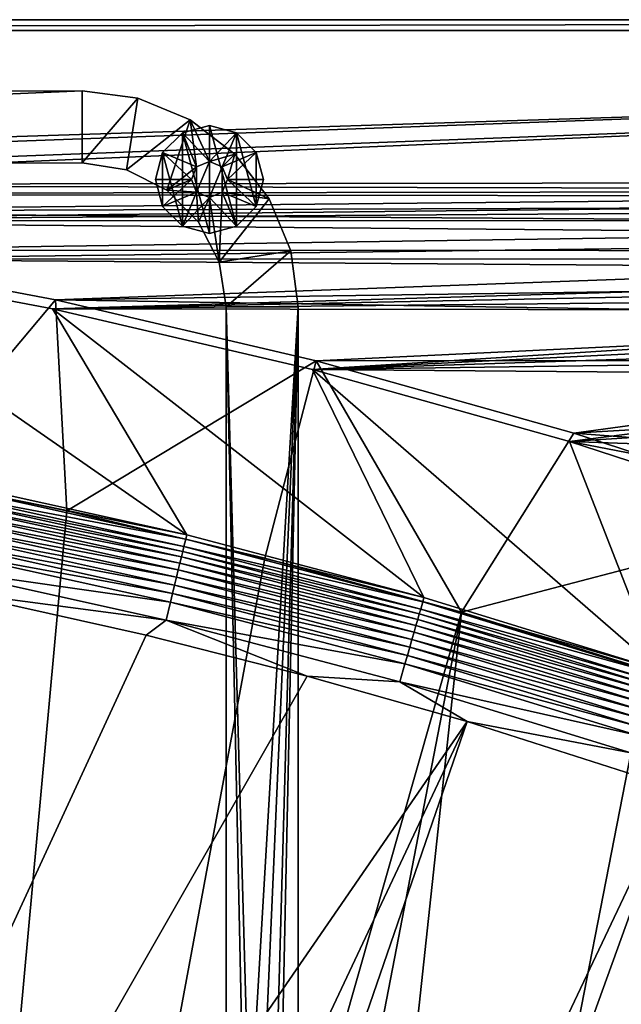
# Model space of a CAD drawing. Header units: metres. Extents: x -1651 to 0, y -1070 to 0.
# Tile 56 of 111: x -924 to -757, y -274 to 0. Entities that reach past the tile are written whole.
import ezdxf

# ---------------------------------------------------------------- set-up
doc = ezdxf.new("R2010")
doc.units = ezdxf.units.M

msp = doc.modelspace()

# ---------------------------------------------------------------- linework, layer by layer
at = {"layer": 'None'}
for points in [[(-1650, 0), (-1208.617432, -44.136024), (0, 0)], [(0, 0), (0, 0, -45), (-1650, 0)], [(0, 0, -45), (-1650, 0, -45), (-1650, 0)], [(-1650, 0, -45), (0, 0, -45), (-1647.142822, -3, -45)], [(0, 0, -45), (-3, -3, -45), (-1647.142822, -3, -45)], [(-1208.617432, -44.136024), (-1134.583252, -48.452602), (0, 0)], [(0, 0), (-1134.583252, -48.452602), (-423.802948, -47.347477)], [(-3, -3, -3), (-1208.450439, -41.532547, -3), (-1647.142822, -3, -3)], [(-1647.142822, -3, -3), (-1647.142822, -3, -45), (-3, -3, -3)], [(-1647.142822, -3, -45), (-3, -3, -45), (-3, -3, -3)], [(-1134.234009, -45.864342, -3), (-1208.450439, -41.532547, -3), (-3, -3, -3)], [(-422.772034, -44.999176, -3), (-1134.234009, -45.864342, -3), (-3, -3, -3)], [(-422.772034, -44.999176, -3), (-452.166077, -47.425011, -3), (-1134.234009, -45.864342, -3)], [(-452.166077, -47.425011, -3), (-1060.271729, -53.377277, -3), (-1134.234009, -45.864342, -3)], [(-1134.583252, -48.452602), (-447.228119, -49.1884), (-423.802948, -47.347477)], [(-1134.583252, -48.452602), (-1060.802246, -55.93948), (-447.228119, -49.1884)], [(-1060.802246, -55.93948), (-470.554016, -52.022148), (-447.228119, -49.1884)], [(-452.166077, -47.425011, -3), (-481.384247, -51.449856, -3), (-1060.271729, -53.377277, -3)], [(-481.384247, -51.449856, -3), (-510.341522, -57.051674, -3), (-1060.271729, -53.377277, -3)], [(-1060.802246, -55.93948), (-493.738586, -55.843609), (-470.554016, -52.022148)], [(-1060.271729, -53.377277, -3), (-510.341522, -57.051674, -3), (-986.700134, -64.05751, -3)], [(-516.740051, -60.645893), (-493.738586, -55.843609), (-1060.802246, -55.93948)], [(-987.410156, -66.582886), (-516.740051, -60.645893), (-1060.802246, -55.93948)], [(-510.341522, -57.051674, -3), (-538.954285, -64.20813, -3), (-986.700134, -64.05751, -3)], [(-539.516846, -66.420341), (-516.740051, -60.645893), (-987.410156, -66.582886)], [(-986.700134, -64.05751, -3), (-538.954285, -64.20813, -3), (-913.654602, -77.885361, -3)], [(-986.700134, -64.05751, -3), (-913.654602, -77.885361, -3), (-955.190979, -127.269501, -406)], [(-538.954285, -64.20813, -3), (-567.141235, -72.891388, -3), (-913.654602, -77.885361, -3)], [(-550.808167, -69.668938), (-539.516846, -66.420341), (-987.410156, -66.582886)], [(-987.410156, -66.582886), (-914.54187, -80.363251), (-550.808167, -69.668938)], [(-914.54187, -80.363251), (-987.410156, -66.582886), (-877.224854, -143.180298, -377.175201)], [(-877.224854, -143.180298, -377.175201), (-987.410156, -66.582886), (-943.775452, -128.46904, -377.175201)], [(-914.54187, -80.363251), (-562.027954, -73.15654), (-550.808167, -69.668938)], [(-914.54187, -80.363251), (-573.171204, -76.881569), (-562.027954, -73.15654)], [(-913.654602, -77.885361, -3), (-567.141235, -72.891388, -3), (-594.823792, -83.069069, -3)], [(-913.654602, -77.885361, -3), (-910.559204, -136.503036, -406), (-955.190979, -127.269501, -406)], [(-584.232849, -80.842346), (-573.171204, -76.881569), (-914.54187, -80.363251)], [(-913.654602, -77.885361, -3), (-594.823792, -83.069069, -3), (-841.269836, -94.835342, -3)], [(-913.654602, -77.885361, -3), (-841.269836, -94.835342, -3), (-910.559204, -136.503036, -406)], [(-842.33136, -97.255226), (-584.232849, -80.842346), (-914.54187, -80.363251)], [(-842.33136, -97.255226), (-914.54187, -80.363251), (-811.327393, -160.584824, -377.175201)], [(-811.327393, -160.584824, -377.175201), (-914.54187, -80.363251), (-877.224854, -143.180298, -377.175201)], [(-595.207886, -85.037086), (-584.232849, -80.842346), (-842.33136, -97.255226)], [(-594.823792, -83.069069, -3), (-621.925598, -94.705353, -3), (-841.269836, -94.835342, -3)], [(-606.091431, -89.463898), (-595.207886, -85.037086), (-842.33136, -97.255226)], [(-842.33136, -97.255226), (-616.878479, -94.120781), (-606.091431, -89.463898)], [(-841.269836, -94.835342, -3), (-855.502075, -149.656174, -406), (-910.559204, -136.503036, -406)], [(-855.502075, -149.656174, -406), (-841.269836, -94.835342, -3), (-800.920776, -164.661942, -406)], [(-627.56427, -99.005646), (-616.878479, -94.120781), (-842.33136, -97.255226)], [(-841.269836, -94.835342, -3), (-621.925598, -94.705353, -3), (-769.67926, -114.876228, -3)], [(-841.269836, -94.835342, -3), (-769.67926, -114.876228, -3), (-800.920776, -164.661942, -406)], [(-621.925598, -94.705353, -3), (-648.372559, -107.76181, -3), (-769.67926, -114.876228, -3)], [(-770.91156, -117.227737), (-627.56427, -99.005646), (-842.33136, -97.255226)], [(-746.191895, -180.653854, -377.175201), (-770.91156, -117.227737), (-842.33136, -97.255226)], [(-746.191895, -180.653854, -377.175201), (-842.33136, -97.255226), (-811.327393, -160.584824, -377.175201)], [(-648.61261, -109.450394), (-627.56427, -99.005646), (-770.91156, -117.227737)], [(-669.198669, -120.779312), (-648.61261, -109.450394), (-770.91156, -117.227737)], [(-769.67926, -114.876228, -3), (-648.372559, -107.76181, -3), (-674.092407, -122.197906, -3)], [(-800.920776, -164.661942, -406), (-769.67926, -114.876228, -3), (-699.014648, -137.971085, -3)], [(-674.092407, -122.197906, -3), (-699.014648, -137.971085, -3), (-769.67926, -114.876228, -3)], [(-700.413818, -140.244064), (-689.285156, -132.971954), (-770.91156, -117.227737)], [(-689.285156, -132.971954), (-669.198669, -120.779312), (-770.91156, -117.227737)], [(-700.413818, -140.244064), (-770.91156, -117.227737), (-746.191895, -180.653854, -377.175201)], [(-910.559204, -136.503036, -406), (-966.380066, -745.566528, -406), (-955.190979, -127.269501, -406)], [(-943.775452, -128.46904, -377.175201), (-944.000732, -129.665039, -382.385681), (-877.224854, -143.180298, -377.175201)], [(-944.000732, -129.665039, -382.385681), (-944.417419, -131.750381, -387.314758), (-877.497009, -144.367905, -382.385681)], [(-944.000732, -129.665039, -382.385681), (-877.497009, -144.367905, -382.385681), (-877.224854, -143.180298, -377.175201)], [(-944.688904, -133.108841, -389.61441), (-944.99939, -134.662781, -391.779236), (-878.324646, -147.780869, -389.61441)], [(-944.417419, -131.750381, -387.314758), (-944.688904, -133.108841, -389.61441), (-877.998169, -146.43457, -387.314758)], [(-944.688904, -133.108841, -389.61441), (-878.324646, -147.780869, -389.61441), (-877.998169, -146.43457, -387.314758)], [(-944.417419, -131.750381, -387.314758), (-877.998169, -146.43457, -387.314758), (-877.497009, -144.367905, -382.385681)], [(-910.559204, -136.503036, -406), (-855.502075, -149.656174, -406), (-966.380066, -745.566528, -406)], [(-945.346313, -136.398819, -393.793457), (-945.726929, -138.303574, -395.641296), (-879.115234, -151.041397, -393.793457)], [(-944.99939, -134.662781, -391.779236), (-945.346313, -136.398819, -393.793457), (-878.698059, -149.320892, -391.779236)], [(-945.346313, -136.398819, -393.793457), (-879.115234, -151.041397, -393.793457), (-878.698059, -149.320892, -391.779236)], [(-944.99939, -134.662781, -391.779236), (-878.698059, -149.320892, -391.779236), (-878.324646, -147.780869, -389.61441)], [(-945.726929, -138.303574, -395.641296), (-946.138489, -140.363022, -397.307617), (-879.572998, -152.929092, -395.641296)], [(-945.726929, -138.303574, -395.641296), (-879.572998, -152.929092, -395.641296), (-879.115234, -151.041397, -393.793457)], [(-800.920776, -164.661942, -406), (-699.014648, -137.971085, -3), (-749.313782, -180.700699, -406)], [(-946.138489, -140.363022, -397.307617), (-946.577637, -142.560593, -398.780426), (-880.067932, -154.970108, -397.307617)], [(-946.138489, -140.363022, -397.307617), (-880.067932, -154.970108, -397.307617), (-879.572998, -152.929092, -395.641296)], [(-947.040894, -144.879059, -400.048401), (-947.524963, -147.301224, -401.100159), (-881.153198, -159.44574, -400.048401)], [(-946.577637, -142.560593, -398.780426), (-947.040894, -144.879059, -400.048401), (-880.596069, -157.14801, -398.780426)], [(-947.040894, -144.879059, -400.048401), (-881.153198, -159.44574, -400.048401), (-880.596069, -157.14801, -398.780426)], [(-946.577637, -142.560593, -398.780426), (-880.596069, -157.14801, -398.780426), (-880.067932, -154.970108, -397.307617)], [(-877.497009, -144.367905, -382.385681), (-877.998169, -146.43457, -387.314758), (-811.652954, -161.758499, -382.385681)], [(-877.224854, -143.180298, -377.175201), (-877.497009, -144.367905, -382.385681), (-811.327393, -160.584824, -377.175201)], [(-877.497009, -144.367905, -382.385681), (-811.652954, -161.758499, -382.385681), (-811.327393, -160.584824, -377.175201)], [(-947.524963, -147.301224, -401.100159), (-948.539429, -152.37793, -402.52005), (-881.735291, -161.846222, -401.100159)], [(-947.524963, -147.301224, -401.100159), (-881.735291, -161.846222, -401.100159), (-881.153198, -159.44574, -400.048401)], [(-877.998169, -146.43457, -387.314758), (-878.324646, -147.780869, -389.61441), (-812.237671, -163.803101, -387.314758)], [(-877.998169, -146.43457, -387.314758), (-812.237671, -163.803101, -387.314758), (-811.652954, -161.758499, -382.385681)], [(-855.502075, -149.656174, -406), (-800.920776, -164.661942, -406), (-966.380066, -745.566528, -406)], [(-878.698059, -149.320892, -391.779236), (-879.115234, -151.041397, -393.793457), (-813.054321, -166.658585, -391.779236)], [(-878.324646, -147.780869, -389.61441), (-878.698059, -149.320892, -391.779236), (-812.618591, -165.13501, -389.61441)], [(-878.698059, -149.320892, -391.779236), (-813.054321, -166.658585, -391.779236), (-812.618591, -165.13501, -389.61441)], [(-878.324646, -147.780869, -389.61441), (-812.618591, -165.13501, -389.61441), (-812.237671, -163.803101, -387.314758)], [(-948.539429, -152.37793, -402.52005), (-882.955322, -166.877472, -402.52005), (-881.735291, -161.846222, -401.100159)], [(-948.539429, -152.37793, -402.52005), (-942.473816, -159.040817, -403), (-882.955322, -166.877472, -402.52005)], [(-879.572998, -152.929092, -395.641296), (-880.067932, -154.970108, -397.307617), (-814.075256, -170.228241, -395.641296)], [(-879.115234, -151.041397, -393.793457), (-879.572998, -152.929092, -395.641296), (-813.541138, -168.360703, -393.793457)], [(-879.572998, -152.929092, -395.641296), (-814.075256, -170.228241, -395.641296), (-813.541138, -168.360703, -393.793457)], [(-879.115234, -151.041397, -393.793457), (-813.541138, -168.360703, -393.793457), (-813.054321, -166.658585, -391.779236)], [(-880.067932, -154.970108, -397.307617), (-880.596069, -157.14801, -398.780426), (-814.65271, -172.247452, -397.307617)], [(-880.067932, -154.970108, -397.307617), (-814.65271, -172.247452, -397.307617), (-814.075256, -170.228241, -395.641296)], [(-880.596069, -157.14801, -398.780426), (-881.153198, -159.44574, -400.048401), (-815.268921, -174.402084, -398.780426)], [(-880.596069, -157.14801, -398.780426), (-815.268921, -174.402084, -398.780426), (-814.65271, -172.247452, -397.307617)], [(-942.473816, -159.040817, -403), (-1103.315796, -636.548584, -403), (-888.53479, -171.012955, -403)], [(-942.473816, -159.040817, -403), (-888.53479, -171.012955, -403), (-882.955322, -166.877472, -402.52005)], [(-881.153198, -159.44574, -400.048401), (-881.735291, -161.846222, -401.100159), (-815.919006, -176.675262, -400.048401)], [(-881.153198, -159.44574, -400.048401), (-815.919006, -176.675262, -400.048401), (-815.268921, -174.402084, -398.780426)], [(-811.327393, -160.584824, -377.175201), (-811.652954, -161.758499, -382.385681), (-746.191895, -180.653854, -377.175201)], [(-881.735291, -161.846222, -401.100159), (-882.955322, -166.877472, -402.52005), (-816.598206, -179.050095, -401.100159)], [(-881.735291, -161.846222, -401.100159), (-816.598206, -179.050095, -401.100159), (-815.919006, -176.675262, -400.048401)], [(-812.237671, -163.803101, -387.314758), (-812.618591, -165.13501, -389.61441), (-747.24115, -183.828476, -387.314758)], [(-811.652954, -161.758499, -382.385681), (-812.237671, -163.803101, -387.314758), (-746.573792, -181.809341, -382.385681)], [(-812.237671, -163.803101, -387.314758), (-747.24115, -183.828476, -387.314758), (-746.573792, -181.809341, -382.385681)], [(-811.652954, -161.758499, -382.385681), (-746.573792, -181.809341, -382.385681), (-746.191895, -180.653854, -377.175201)], [(-966.380066, -745.566528, -406), (-800.920776, -164.661942, -406), (-917.642761, -768.503906, -406)], [(-800.920776, -164.661942, -406), (-868.193237, -789.862549, -406), (-917.642761, -768.503906, -406)], [(-882.955322, -166.877472, -402.52005), (-888.53479, -171.012955, -403), (-843.747192, -182.412338, -403)], [(-882.955322, -166.877472, -402.52005), (-818.021729, -184.027603, -402.52005), (-816.598206, -179.050095, -401.100159)], [(-882.955322, -166.877472, -402.52005), (-843.747192, -182.412338, -403), (-818.021729, -184.027603, -402.52005)], [(-800.920776, -164.661942, -406), (-749.313782, -180.700699, -406), (-868.193237, -789.862549, -406)], [(-813.054321, -166.658585, -391.779236), (-813.541138, -168.360703, -393.793457), (-748.173218, -186.648407, -391.779236)], [(-812.618591, -165.13501, -389.61441), (-813.054321, -166.658585, -391.779236), (-747.675903, -185.143814, -389.61441)], [(-813.054321, -166.658585, -391.779236), (-748.173218, -186.648407, -391.779236), (-747.675903, -185.143814, -389.61441)], [(-812.618591, -165.13501, -389.61441), (-747.675903, -185.143814, -389.61441), (-747.24115, -183.828476, -387.314758)], [(-813.541138, -168.360703, -393.793457), (-814.075256, -170.228241, -395.641296), (-748.72876, -188.329346, -393.793457)], [(-813.541138, -168.360703, -393.793457), (-748.72876, -188.329346, -393.793457), (-748.173218, -186.648407, -391.779236)], [(-1103.315796, -636.548584, -403), (-843.747192, -182.412338, -403), (-888.53479, -171.012955, -403)], [(-814.65271, -172.247452, -397.307617), (-815.268921, -174.402084, -398.780426), (-749.997437, -192.167694, -397.307617)], [(-814.075256, -170.228241, -395.641296), (-814.65271, -172.247452, -397.307617), (-749.338318, -190.17363, -395.641296)], [(-814.65271, -172.247452, -397.307617), (-749.997437, -192.167694, -397.307617), (-749.338318, -190.17363, -395.641296)], [(-814.075256, -170.228241, -395.641296), (-749.338318, -190.17363, -395.641296), (-748.72876, -188.329346, -393.793457)], [(-815.268921, -174.402084, -398.780426), (-815.919006, -176.675262, -400.048401), (-750.700684, -194.295502, -398.780426)], [(-815.268921, -174.402084, -398.780426), (-750.700684, -194.295502, -398.780426), (-749.997437, -192.167694, -397.307617)], [(-815.919006, -176.675262, -400.048401), (-816.598206, -179.050095, -401.100159), (-751.442688, -196.540375, -400.048401)], [(-815.919006, -176.675262, -400.048401), (-751.442688, -196.540375, -400.048401), (-750.700684, -194.295502, -398.780426)], [(-816.598206, -179.050095, -401.100159), (-818.021729, -184.027603, -402.52005), (-752.217834, -198.885651, -401.100159)], [(-816.598206, -179.050095, -401.100159), (-752.217834, -198.885651, -401.100159), (-751.442688, -196.540375, -400.048401)], [(-843.747192, -182.412338, -403), (-1103.315796, -636.548584, -403), (-799.297241, -195.06424, -403)], [(-749.313782, -180.700699, -406), (-688.147278, -202.117401, -406), (-868.193237, -789.862549, -406)], [(-843.747192, -182.412338, -403), (-799.297241, -195.06424, -403), (-818.021729, -184.027603, -402.52005)], [(-818.021729, -184.027603, -402.52005), (-753.842468, -203.801178, -402.52005), (-752.217834, -198.885651, -401.100159)], [(-818.021729, -184.027603, -402.52005), (-799.297241, -195.06424, -403), (-753.842468, -203.801178, -402.52005)], [(-1103.315796, -636.548584, -403), (-1028.034058, -681.003662, -403), (-799.297241, -195.06424, -403)], [(-799.297241, -195.06424, -403), (-1028.034058, -681.003662, -403), (-976.156128, -708.609314, -403)], [(-799.297241, -195.06424, -403), (-976.156128, -708.609314, -403), (-741.410889, -213.593506, -403)], [(-799.297241, -195.06424, -403), (-741.410889, -213.593506, -403), (-753.842468, -203.801178, -402.52005)], [(-868.193237, -789.862549, -406), (-688.147278, -202.117401, -406), (-829.429016, -805.309204, -406)], [(-688.147278, -202.117401, -406), (-777.389954, -824.316711, -406), (-829.429016, -805.309204, -406)], [(-688.147278, -202.117401, -406), (-724.750854, -841.593079, -406), (-777.389954, -824.316711, -406)], [(-976.156128, -708.609314, -403), (-928.621887, -731.870789, -403), (-741.410889, -213.593506, -403)], [(-741.410889, -213.593506, -403), (-928.621887, -731.870789, -403), (-688.333191, -232.690948, -403)], [(-928.621887, -731.870789, -403), (-874.955444, -755.91217, -403), (-688.333191, -232.690948, -403)], [(-688.333191, -232.690948, -403), (-874.955444, -755.91217, -403), (-629.783752, -256.189758, -403)], [(-874.955444, -755.91217, -403), (-569.125183, -283.351929, -403), (-629.783752, -256.189758, -403)]]:
    msp.add_3dface(points, dxfattribs=at)
at = {"layer": 'None01'}
for points in [[(-1373.256226, -19.955652, -410), (-1373.248901, -39.95565, -410), (-906.313965, -19.783819, -410)], [(-906.313965, -19.783819, -410), (-906.313965, -19.783819, -430), (-1373.256226, -19.955652, -410)], [(-906.313965, -19.783819, -430), (-1373.256226, -19.955652, -430), (-1373.256226, -19.955652, -410)], [(-906.313965, -19.783819, -430), (-1373.248901, -39.95565, -430), (-1373.256226, -19.955652, -430)], [(-1373.248901, -39.95565, -410), (-906.306641, -39.783817, -410), (-906.313965, -19.783819, -410)], [(-906.306641, -39.783817, -430), (-1373.248901, -39.95565, -430), (-906.313965, -19.783819, -430)], [(-906.313965, -19.783819, -410), (-906.306641, -39.783817, -410), (-890.780518, -21.823505, -410)], [(-906.313965, -19.783819, -410), (-890.780518, -21.823505, -410), (-906.313965, -19.783819, -430)], [(-890.780518, -21.823505, -410), (-890.780518, -21.823505, -430), (-906.313965, -19.783819, -430)], [(-890.780518, -21.823505, -430), (-906.306641, -39.783817, -430), (-906.313965, -19.783819, -430)], [(-906.306641, -39.783817, -410), (-893.942444, -41.737919, -410), (-890.780518, -21.823505, -410)], [(-893.942444, -41.737919, -430), (-906.306641, -39.783817, -430), (-890.780518, -21.823505, -430)], [(-890.780518, -21.823505, -410), (-893.942444, -41.737919, -410), (-876.304626, -27.814932, -410)], [(-876.304626, -27.814932, -430), (-893.942444, -41.737919, -430), (-890.780518, -21.823505, -430)], [(-890.780518, -21.823505, -410), (-876.304626, -27.814932, -410), (-890.780518, -21.823505, -430)], [(-876.304626, -27.814932, -410), (-876.304626, -27.814932, -430), (-890.780518, -21.823505, -430)], [(-893.942444, -41.737919, -410), (-882.787659, -47.417946, -410), (-876.304626, -27.814932, -410)], [(-882.787659, -47.417946, -430), (-893.942444, -41.737919, -430), (-876.304626, -27.814932, -430)], [(-876.304626, -27.814932, -410), (-882.787659, -47.417946, -410), (-874.478577, -40.886436, -410)], [(-874.478577, -40.886436, -430), (-882.787659, -47.417946, -430), (-876.304626, -27.814932, -430)], [(-870.943054, -39.42197, -510), (-870.943054, -29.42197, -510), (-878.443054, -31.431591, -510)], [(-878.443054, -31.431591, -510), (-870.943054, -29.42197, -510), (-878.443054, -31.431591, -550)], [(-870.943054, -29.42197, -510), (-870.943054, -29.42197, -550), (-878.443054, -31.431591, -550)], [(-878.443054, -31.431591, -550), (-870.943054, -29.42197, -550), (-870.943054, -59.42197, -550)], [(-863.873291, -37.349602, -410), (-876.304626, -27.814932, -410), (-870.943054, -39.42197, -410)], [(-870.943054, -39.42197, -410), (-876.304626, -27.814932, -410), (-874.478577, -40.886436, -410)], [(-876.304626, -27.814932, -410), (-863.873291, -37.349602, -410), (-876.304626, -27.814932, -430)], [(-863.873291, -37.349602, -410), (-863.873291, -37.349602, -430), (-876.304626, -27.814932, -430)], [(-874.478577, -40.886436, -430), (-876.304626, -27.814932, -430), (-870.943054, -39.42197, -430)], [(-876.304626, -27.814932, -430), (-863.873291, -37.349602, -430), (-870.943054, -39.42197, -430)], [(-863.443054, -31.431591, -510), (-870.943054, -29.42197, -510), (-870.943054, -39.42197, -510)], [(-870.943054, -29.42197, -510), (-863.443054, -31.431591, -510), (-870.943054, -29.42197, -550)], [(-863.443054, -31.431591, -510), (-863.443054, -31.431591, -550), (-870.943054, -29.42197, -550)], [(-870.943054, -29.42197, -550), (-863.443054, -57.412354, -550), (-870.943054, -59.42197, -550)], [(-870.943054, -29.42197, -550), (-863.443054, -31.431591, -550), (-863.443054, -57.412354, -550)], [(-878.443054, -31.431591, -510), (-883.933472, -36.92197, -510), (-874.478577, -40.886436, -510)], [(-883.933472, -36.92197, -510), (-878.443054, -31.431591, -510), (-883.933472, -36.92197, -550)], [(-878.443054, -31.431591, -510), (-878.443054, -31.431591, -550), (-883.933472, -36.92197, -550)], [(-883.933472, -36.92197, -550), (-878.443054, -31.431591, -550), (-878.443054, -57.412354, -550)], [(-870.943054, -39.42197, -510), (-878.443054, -31.431591, -510), (-874.478577, -40.886436, -510)], [(-878.443054, -31.431591, -550), (-870.943054, -59.42197, -550), (-878.443054, -57.412354, -550)], [(-867.407532, -40.886436, -510), (-863.443054, -31.431591, -510), (-870.943054, -39.42197, -510)], [(-857.952698, -36.92197, -510), (-863.443054, -31.431591, -510), (-867.407532, -40.886436, -510)], [(-863.443054, -31.431591, -510), (-857.952698, -36.92197, -510), (-863.443054, -31.431591, -550)], [(-857.952698, -36.92197, -510), (-857.952698, -36.92197, -550), (-863.443054, -31.431591, -550)], [(-863.443054, -31.431591, -550), (-857.952698, -51.92197, -550), (-863.443054, -57.412354, -550)], [(-863.443054, -31.431591, -550), (-857.952698, -36.92197, -550), (-857.952698, -51.92197, -550)], [(-883.933472, -36.92197, -510), (-885.943054, -44.42197, -510), (-875.943054, -44.42197, -510)], [(-885.943054, -44.42197, -510), (-883.933472, -36.92197, -510), (-885.943054, -44.42197, -550)], [(-883.933472, -36.92197, -510), (-883.933472, -36.92197, -550), (-885.943054, -44.42197, -550)], [(-885.943054, -44.42197, -550), (-883.933472, -36.92197, -550), (-883.933472, -51.92197, -550)], [(-874.478577, -40.886436, -510), (-883.933472, -36.92197, -510), (-875.943054, -44.42197, -510)], [(-883.933472, -36.92197, -550), (-878.443054, -57.412354, -550), (-883.933472, -51.92197, -550)], [(-867.407532, -40.886436, -410), (-863.873291, -37.349602, -410), (-870.943054, -39.42197, -410)], [(-870.943054, -39.42197, -430), (-863.873291, -37.349602, -430), (-867.407532, -40.886436, -430)], [(-865.943054, -44.42197, -510), (-857.952698, -36.92197, -510), (-867.407532, -40.886436, -510)], [(-863.873291, -37.349602, -410), (-867.407532, -40.886436, -410), (-865.943054, -44.42197, -410)], [(-863.873291, -37.349602, -430), (-865.943054, -44.42197, -430), (-867.407532, -40.886436, -430)], [(-865.943054, -44.42197, -510), (-855.943054, -44.42197, -510), (-857.952698, -36.92197, -510)], [(-854.334045, -49.777443, -410), (-863.873291, -37.349602, -410), (-865.943054, -44.42197, -410)], [(-863.873291, -37.349602, -430), (-854.334045, -49.777443, -430), (-865.943054, -44.42197, -430)], [(-863.873291, -37.349602, -410), (-854.334045, -49.777443, -410), (-863.873291, -37.349602, -430)], [(-854.334045, -49.777443, -410), (-854.334045, -49.777443, -430), (-863.873291, -37.349602, -430)], [(-857.952698, -36.92197, -510), (-855.943054, -44.42197, -510), (-857.952698, -36.92197, -550)], [(-855.943054, -44.42197, -510), (-855.943054, -44.42197, -550), (-857.952698, -36.92197, -550)], [(-857.952698, -36.92197, -550), (-855.943054, -44.42197, -550), (-857.952698, -51.92197, -550)], [(-1373.248901, -39.95565, -410), (-1373.248901, -39.95565, -430), (-906.306641, -39.783817, -410)], [(-1373.248901, -39.95565, -430), (-906.306641, -39.783817, -430), (-906.306641, -39.783817, -410)], [(-893.942444, -41.737919, -410), (-906.306641, -39.783817, -410), (-893.942444, -41.737919, -430)], [(-906.306641, -39.783817, -410), (-906.306641, -39.783817, -430), (-893.942444, -41.737919, -430)], [(-882.787659, -47.417946, -410), (-875.943054, -44.42197, -410), (-874.478577, -40.886436, -410)], [(-882.787659, -47.417946, -430), (-874.478577, -40.886436, -430), (-875.943054, -44.42197, -430)], [(-875.943054, -44.42197, -5), (-874.478577, -40.886436, -5), (-875.943054, -44.42197, -410)], [(-874.478577, -40.886436, -5), (-874.478577, -40.886436, -410), (-875.943054, -44.42197, -410)], [(-875.943054, -44.42197, -5), (-874.478577, -47.957504, -5), (-874.478577, -40.886436, -5)], [(-875.943054, -44.42197, -430), (-874.478577, -40.886436, -430), (-875.943054, -44.42197, -510)], [(-874.478577, -40.886436, -430), (-874.478577, -40.886436, -510), (-875.943054, -44.42197, -510)], [(-874.478577, -40.886436, -5), (-870.943054, -39.42197, -5), (-874.478577, -40.886436, -410)], [(-870.943054, -39.42197, -5), (-870.943054, -39.42197, -410), (-874.478577, -40.886436, -410)], [(-874.478577, -47.957504, -5), (-870.943054, -39.42197, -5), (-874.478577, -40.886436, -5)], [(-874.478577, -47.957504, -5), (-870.943054, -49.42197, -5), (-870.943054, -39.42197, -5)], [(-874.478577, -40.886436, -430), (-870.943054, -39.42197, -430), (-874.478577, -40.886436, -510)], [(-870.943054, -39.42197, -430), (-870.943054, -39.42197, -510), (-874.478577, -40.886436, -510)], [(-870.943054, -39.42197, -5), (-867.407532, -40.886436, -5), (-870.943054, -39.42197, -410)], [(-867.407532, -40.886436, -5), (-867.407532, -40.886436, -410), (-870.943054, -39.42197, -410)], [(-870.943054, -49.42197, -5), (-867.407532, -40.886436, -5), (-870.943054, -39.42197, -5)], [(-870.943054, -39.42197, -430), (-867.407532, -40.886436, -430), (-870.943054, -39.42197, -510)], [(-867.407532, -40.886436, -430), (-867.407532, -40.886436, -510), (-870.943054, -39.42197, -510)], [(-870.943054, -49.42197, -5), (-867.407532, -47.957504, -5), (-867.407532, -40.886436, -5)], [(-867.407532, -40.886436, -5), (-865.943054, -44.42197, -5), (-867.407532, -40.886436, -410)], [(-865.943054, -44.42197, -5), (-865.943054, -44.42197, -410), (-867.407532, -40.886436, -410)], [(-867.407532, -47.957504, -5), (-865.943054, -44.42197, -5), (-867.407532, -40.886436, -5)], [(-867.407532, -40.886436, -430), (-865.943054, -44.42197, -430), (-867.407532, -40.886436, -510)], [(-865.943054, -44.42197, -430), (-865.943054, -44.42197, -510), (-867.407532, -40.886436, -510)], [(-882.787659, -47.417946, -410), (-893.942444, -41.737919, -410), (-882.787659, -47.417946, -430)], [(-893.942444, -41.737919, -410), (-893.942444, -41.737919, -430), (-882.787659, -47.417946, -430)], [(-885.943054, -44.42197, -510), (-883.933472, -51.92197, -510), (-875.943054, -44.42197, -510)], [(-885.943054, -44.42197, -550), (-883.933472, -51.92197, -550), (-885.943054, -44.42197, -510)], [(-883.933472, -51.92197, -550), (-883.933472, -51.92197, -510), (-885.943054, -44.42197, -510)], [(-875.943054, -44.42197, -510), (-883.933472, -51.92197, -510), (-874.478577, -47.957504, -510)], [(-875.943054, -44.42197, -410), (-882.787659, -47.417946, -410), (-874.478577, -47.957504, -410)], [(-874.478577, -47.957504, -430), (-882.787659, -47.417946, -430), (-875.943054, -44.42197, -430)], [(-875.943054, -44.42197, -410), (-874.478577, -47.957504, -410), (-875.943054, -44.42197, -5)], [(-874.478577, -47.957504, -410), (-874.478577, -47.957504, -5), (-875.943054, -44.42197, -5)], [(-875.943054, -44.42197, -510), (-874.478577, -47.957504, -510), (-875.943054, -44.42197, -430)], [(-874.478577, -47.957504, -510), (-874.478577, -47.957504, -430), (-875.943054, -44.42197, -430)], [(-865.943054, -44.42197, -410), (-867.407532, -47.957504, -410), (-854.334045, -49.777443, -410)], [(-867.407532, -47.957504, -510), (-857.952698, -51.92197, -510), (-865.943054, -44.42197, -510)], [(-867.407532, -47.957504, -410), (-865.943054, -44.42197, -410), (-867.407532, -47.957504, -5)], [(-865.943054, -44.42197, -410), (-865.943054, -44.42197, -5), (-867.407532, -47.957504, -5)], [(-867.407532, -47.957504, -510), (-865.943054, -44.42197, -510), (-867.407532, -47.957504, -430)], [(-865.943054, -44.42197, -510), (-865.943054, -44.42197, -430), (-867.407532, -47.957504, -430)], [(-854.334045, -49.777443, -430), (-867.407532, -47.957504, -430), (-865.943054, -44.42197, -430)], [(-857.952698, -51.92197, -510), (-855.943054, -44.42197, -510), (-865.943054, -44.42197, -510)], [(-857.952698, -51.92197, -550), (-855.943054, -44.42197, -550), (-857.952698, -51.92197, -510)], [(-855.943054, -44.42197, -550), (-855.943054, -44.42197, -510), (-857.952698, -51.92197, -510)], [(-883.933472, -51.92197, -510), (-878.443054, -57.412354, -510), (-874.478577, -47.957504, -510)], [(-882.787659, -47.417946, -410), (-873.934692, -56.267643, -410), (-874.478577, -47.957504, -410)], [(-873.934692, -56.267643, -410), (-882.787659, -47.417946, -410), (-873.934692, -56.267643, -430)], [(-882.787659, -47.417946, -410), (-882.787659, -47.417946, -430), (-873.934692, -56.267643, -430)], [(-873.934692, -56.267643, -430), (-882.787659, -47.417946, -430), (-874.478577, -47.957504, -430)], [(-874.478577, -47.957504, -510), (-878.443054, -57.412354, -510), (-870.943054, -49.42197, -510)], [(-874.478577, -47.957504, -410), (-873.934692, -56.267643, -410), (-870.943054, -49.42197, -410)], [(-874.478577, -47.957504, -410), (-870.943054, -49.42197, -410), (-874.478577, -47.957504, -5)], [(-870.943054, -49.42197, -410), (-870.943054, -49.42197, -5), (-874.478577, -47.957504, -5)], [(-874.478577, -47.957504, -510), (-870.943054, -49.42197, -510), (-874.478577, -47.957504, -430)], [(-870.943054, -49.42197, -510), (-870.943054, -49.42197, -430), (-874.478577, -47.957504, -430)], [(-870.943054, -49.42197, -430), (-873.934692, -56.267643, -430), (-874.478577, -47.957504, -430)], [(-870.943054, -49.42197, -410), (-868.250549, -67.420334, -410), (-867.407532, -47.957504, -410)], [(-870.943054, -49.42197, -510), (-863.443054, -57.412354, -510), (-867.407532, -47.957504, -510)], [(-870.943054, -49.42197, -410), (-867.407532, -47.957504, -410), (-870.943054, -49.42197, -5)], [(-867.407532, -47.957504, -410), (-867.407532, -47.957504, -5), (-870.943054, -49.42197, -5)], [(-870.943054, -49.42197, -510), (-867.407532, -47.957504, -510), (-870.943054, -49.42197, -430)], [(-867.407532, -47.957504, -510), (-867.407532, -47.957504, -430), (-870.943054, -49.42197, -430)], [(-867.407532, -47.957504, -430), (-868.250549, -67.420334, -430), (-870.943054, -49.42197, -430)], [(-867.407532, -47.957504, -410), (-868.250549, -67.420334, -410), (-854.334045, -49.777443, -410)], [(-867.407532, -47.957504, -430), (-854.334045, -49.777443, -430), (-868.250549, -67.420334, -430)], [(-863.443054, -57.412354, -510), (-857.952698, -51.92197, -510), (-867.407532, -47.957504, -510)], [(-883.933472, -51.92197, -550), (-878.443054, -57.412354, -550), (-883.933472, -51.92197, -510)], [(-878.443054, -57.412354, -550), (-878.443054, -57.412354, -510), (-883.933472, -51.92197, -510)], [(-878.443054, -57.412354, -510), (-870.943054, -59.42197, -510), (-870.943054, -49.42197, -510)], [(-873.934692, -56.267643, -410), (-868.250549, -67.420334, -410), (-870.943054, -49.42197, -410)], [(-868.250549, -67.420334, -430), (-873.934692, -56.267643, -430), (-870.943054, -49.42197, -430)], [(-870.943054, -49.42197, -510), (-870.943054, -59.42197, -510), (-863.443054, -57.412354, -510)], [(-854.334045, -49.777443, -410), (-868.250549, -67.420334, -410), (-848.33728, -64.251122, -410)], [(-854.334045, -49.777443, -430), (-848.33728, -64.251122, -430), (-868.250549, -67.420334, -430)], [(-863.443054, -57.412354, -550), (-857.952698, -51.92197, -550), (-863.443054, -57.412354, -510)], [(-857.952698, -51.92197, -550), (-857.952698, -51.92197, -510), (-863.443054, -57.412354, -510)], [(-854.334045, -49.777443, -410), (-848.33728, -64.251122, -410), (-854.334045, -49.777443, -430)], [(-848.33728, -64.251122, -410), (-848.33728, -64.251122, -430), (-854.334045, -49.777443, -430)], [(-878.443054, -57.412354, -550), (-870.943054, -59.42197, -550), (-878.443054, -57.412354, -510)], [(-870.943054, -59.42197, -550), (-870.943054, -59.42197, -510), (-878.443054, -57.412354, -510)], [(-868.250549, -67.420334, -410), (-873.934692, -56.267643, -410), (-868.250549, -67.420334, -430)], [(-873.934692, -56.267643, -410), (-873.934692, -56.267643, -430), (-868.250549, -67.420334, -430)], [(-870.943054, -59.42197, -550), (-863.443054, -57.412354, -550), (-870.943054, -59.42197, -510)], [(-863.443054, -57.412354, -550), (-863.443054, -57.412354, -510), (-870.943054, -59.42197, -510)], [(-868.250549, -67.420334, -410), (-866.291931, -79.783813, -410), (-848.33728, -64.251122, -410)], [(-868.250549, -67.420334, -430), (-848.33728, -64.251122, -430), (-866.291931, -79.783813, -430)], [(-848.33728, -64.251122, -410), (-866.291931, -79.783813, -410), (-846.291931, -79.783813, -410)], [(-848.33728, -64.251122, -430), (-846.291931, -79.783813, -430), (-866.291931, -79.783813, -430)], [(-848.33728, -64.251122, -410), (-846.291931, -79.783813, -410), (-848.33728, -64.251122, -430)], [(-846.291931, -79.783813, -410), (-846.291931, -79.783813, -430), (-848.33728, -64.251122, -430)], [(-866.291931, -79.783813, -410), (-868.250549, -67.420334, -410), (-866.291931, -79.783813, -430)], [(-868.250549, -67.420334, -410), (-868.250549, -67.420334, -430), (-866.291931, -79.783813, -430)], [(-866.291931, -79.783813, -410), (-859.825745, -309.464569, -410), (-846.291931, -79.783813, -410)], [(-859.825745, -309.464569, -410), (-866.291931, -79.783813, -410), (-861.290222, -313.000092, -410)], [(-866.291931, -79.783813, -410), (-866.291931, -675.469116, -410), (-861.290222, -313.000092, -410)], [(-866.291931, -79.783813, -410), (-866.291931, -79.783813, -430), (-866.291931, -675.469116, -410)], [(-866.291931, -79.783813, -430), (-866.291931, -675.469116, -430), (-866.291931, -675.469116, -410)], [(-866.291931, -79.783813, -430), (-846.291931, -79.783813, -430), (-859.825745, -309.464569, -430)], [(-866.291931, -79.783813, -430), (-861.290222, -313.000092, -430), (-866.291931, -675.469116, -430)], [(-859.825745, -309.464569, -430), (-861.290222, -313.000092, -430), (-866.291931, -79.783813, -430)], [(-846.291931, -79.783813, -410), (-859.825745, -309.464569, -410), (-856.290222, -308.000092, -410)], [(-846.291931, -79.783813, -430), (-856.290222, -308.000092, -430), (-859.825745, -309.464569, -430)], [(-856.290222, -308.000092, -410), (-852.754639, -309.464569, -410), (-846.291931, -79.783813, -410)], [(-846.291931, -79.783813, -430), (-852.754639, -309.464569, -430), (-856.290222, -308.000092, -430)], [(-852.754639, -309.464569, -410), (-851.290222, -313.000092, -410), (-846.291931, -79.783813, -410)], [(-851.290222, -313.000092, -430), (-852.754639, -309.464569, -430), (-846.291931, -79.783813, -430)], [(-846.291931, -79.783813, -410), (-851.290222, -313.000092, -410), (-846.291931, -675.469116, -410)], [(-846.291931, -675.469116, -430), (-851.290222, -313.000092, -430), (-846.291931, -79.783813, -430)], [(-846.291931, -79.783813, -410), (-846.291931, -675.469116, -410), (-846.291931, -79.783813, -430)], [(-846.291931, -675.469116, -410), (-846.291931, -675.469116, -430), (-846.291931, -79.783813, -430)]]:
    msp.add_3dface(points, dxfattribs=at)

doc.saveas('drawing.dxf')
